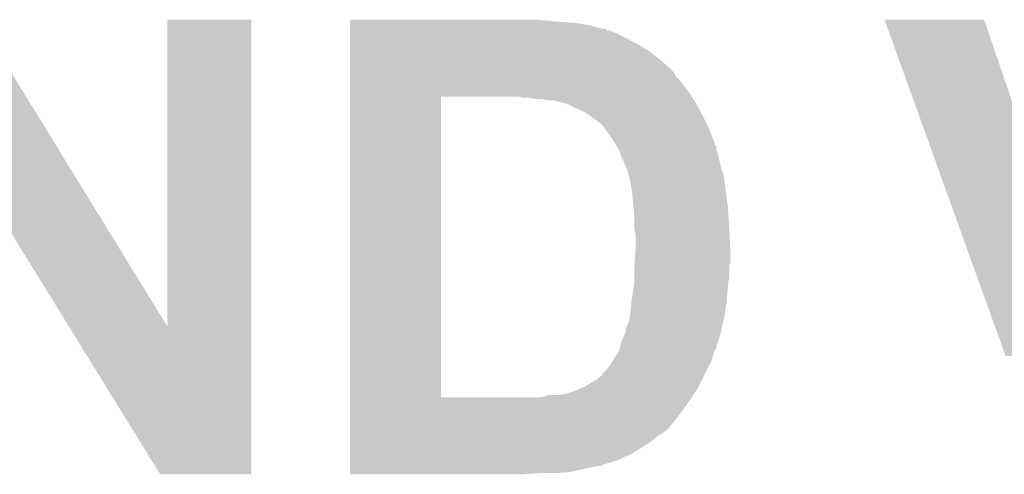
# Model space of a CAD drawing. Extents: x -1.3 to 24.2, y -3.9 to 53.4.
# Tile 29 of 44: x 6 to 8.1, y 37.6 to 38.6. Entities that reach past the tile are written whole.
import ezdxf

# ---------------------------------------------------------------- set-up
doc = ezdxf.new("R2010")
doc.units = 0
doc.layers.add('CURRENT_17_CLICK_V100_GTO', color=14, linetype='CONTINUOUS')

msp = doc.modelspace()

# ---------------------------------------------------------------- linework, layer by layer
at = {"layer": 'CURRENT_17_CLICK_V100_GTO'}
for points in [[(5.742954, 38.259942), (5.74296, 38.59275), (6.137782, 38.259942), (5.933444, 38.59275)], [(6.3373, 37.934978), (6.33732, 38.592738), (6.517624, 37.934978), (6.51764, 38.592738)], [(6.33732, 38.592738), (6.337322, 38.59276), (6.51764, 38.592738), (6.337322, 38.59276)], [(6.72848, 38.58768), (6.728482, 38.59276), (7.18312, 38.58768), (7.12724, 38.59276)], [(6.72848, 38.58514), (6.72848, 38.58768), (7.216142, 38.58514), (7.18312, 38.58768)], [(6.72848, 38.58006), (6.72848, 38.58514), (7.24408, 38.58006), (7.216142, 38.58514)], [(7.874034, 38.592744), (7.874028, 38.592758), (8.087364, 38.592744), (7.874028, 38.592758)], [(8.133226, 37.871462), (7.874034, 38.592744), (8.33376, 37.871462), (8.087364, 38.592744)], [(6.72848, 38.57244), (6.72848, 38.58006), (7.272022, 38.57244), (7.24408, 38.58006)], [(6.72848, 38.572434), (6.72848, 38.57244), (7.277106, 38.572434), (7.272022, 38.57244)], [(6.72848, 38.5699), (6.72848, 38.572434), (7.279646, 38.5699), (7.277106, 38.572434)], [(6.72848, 38.569898), (6.72848, 38.5699), (7.284724, 38.569898), (7.279646, 38.5699)], [(6.72848, 38.56228), (6.72848, 38.569898), (7.3025, 38.56228), (7.284724, 38.569898)], [(6.72848, 38.55212), (6.72848, 38.56228), (7.32282, 38.55212), (7.3025, 38.56228)], [(6.72848, 38.53942), (6.72848, 38.55212), (7.34568, 38.53942), (7.32282, 38.55212)], [(6.72848, 38.52418), (6.72848, 38.53942), (7.37108, 38.52418), (7.34568, 38.53942)], [(6.72848, 38.5064), (6.72848, 38.52418), (7.39394, 38.5064), (7.37108, 38.52418)], [(6.728478, 38.48354), (6.72848, 38.5064), (7.41934, 38.48354), (7.39394, 38.5064)], [(6.728478, 38.480996), (6.728478, 38.48354), (7.421882, 38.480996), (7.41934, 38.48354)], [(6.728478, 38.47084), (6.728478, 38.480996), (7.426962, 38.47084), (7.421882, 38.480996)], [(6.728478, 38.45814), (6.728478, 38.47084), (7.43966, 38.45814), (7.426962, 38.47084)], [(6.728478, 38.44036), (6.728478, 38.45814), (7.45236, 38.44036), (7.43966, 38.45814)], [(6.728478, 38.42766), (6.728478, 38.44036), (7.460828, 38.42766), (7.45236, 38.44036)], [(6.728462, 37.782522), (6.728478, 38.42764), (6.92404, 37.782522), (6.924042, 38.42764)], [(6.728478, 38.42764), (6.728478, 38.42766), (6.924042, 38.42764), (7.05358, 38.42766)], [(7.101842, 38.42512), (7.089142, 38.42766), (7.46252, 38.42512), (7.460828, 38.42766)], [(7.127242, 38.42258), (7.114542, 38.42512), (7.464214, 38.42258), (7.46252, 38.42512)], [(7.152642, 38.42004), (7.137402, 38.42258), (7.465908, 38.42004), (7.464214, 38.42258)], [(7.165344, 38.420038), (7.152642, 38.42004), (7.465908, 38.420038), (7.465908, 38.42004)], [(7.17042, 38.417502), (7.165344, 38.420038), (7.467598, 38.417502), (7.465908, 38.420038)], [(7.170424, 38.4175), (7.17042, 38.417502), (7.4676, 38.4175), (7.467598, 38.417502)], [(7.193282, 38.41242), (7.172962, 38.4175), (7.470372, 38.41242), (7.4676, 38.4175)], [(7.20852, 38.4048), (7.193282, 38.41242), (7.474528, 38.4048), (7.470372, 38.41242)], [(7.2263, 38.39718), (7.20852, 38.4048), (7.478684, 38.39718), (7.474528, 38.4048)], [(7.239, 38.38956), (7.2263, 38.39718), (7.48284, 38.38956), (7.478684, 38.39718)], [(7.24916, 38.38194), (7.239, 38.38956), (7.48665, 38.38194), (7.48284, 38.38956)], [(7.256782, 38.376858), (7.24916, 38.38194), (7.489192, 38.376858), (7.48665, 38.38194)], [(7.261866, 38.37178), (7.256782, 38.376858), (7.49173, 38.37178), (7.489192, 38.376858)], [(7.264406, 38.371772), (7.261866, 38.37178), (7.491734, 38.371772), (7.49173, 38.37178)], [(7.274984, 38.35908), (7.264406, 38.371772), (7.49808, 38.35908), (7.491734, 38.371772)], [(7.2771, 38.35654), (7.274984, 38.35908), (7.499058, 38.35654), (7.49808, 38.35908)], [(7.29742, 38.326062), (7.2771, 38.35654), (7.510778, 38.326062), (7.499058, 38.35654)], [(7.297424, 38.326056), (7.29742, 38.326062), (7.51078, 38.326056), (7.510778, 38.326062)], [(7.29895, 38.323514), (7.297424, 38.326056), (7.510786, 38.323514), (7.51078, 38.326056)], [(7.300474, 38.320974), (7.29895, 38.323514), (7.51332, 38.320974), (7.510786, 38.323514)], [(7.303518, 38.315898), (7.300474, 38.320974), (7.513322, 38.315898), (7.51332, 38.320974)], [(7.30504, 38.31336), (7.303518, 38.315898), (7.514168, 38.31336), (7.513322, 38.315898)], [(7.309274, 38.300658), (7.30504, 38.31336), (7.5184, 38.300658), (7.514168, 38.31336)], [(7.31012, 38.29812), (7.309274, 38.300658), (7.518908, 38.29812), (7.5184, 38.300658)], [(7.3152, 38.287958), (7.31012, 38.29812), (7.520942, 38.287958), (7.518908, 38.29812)], [(7.317744, 38.280338), (7.3152, 38.287958), (7.522466, 38.280338), (7.520942, 38.287958)], [(7.320282, 38.277796), (7.317744, 38.280338), (7.522976, 38.277796), (7.522466, 38.280338)], [(7.321044, 38.275258), (7.320282, 38.277796), (7.523482, 38.275258), (7.522976, 38.277796)], [(7.324854, 38.262558), (7.321044, 38.275258), (7.52856, 38.262558), (7.523482, 38.275258)], [(6.12622, 37.934978), (5.92582, 38.259942), (6.3373, 37.934978), (6.137782, 38.259942)], [(7.3279, 38.2524), (7.324854, 38.262558), (7.530254, 38.2524), (7.52856, 38.262558)], [(7.328824, 38.24732), (7.3279, 38.2524), (7.5311, 38.24732), (7.530254, 38.2524)], [(7.33252, 38.227), (7.328824, 38.24732), (7.53364, 38.227), (7.5311, 38.24732)], [(7.33298, 38.224462), (7.33252, 38.227), (7.534004, 38.224462), (7.53364, 38.227)], [(7.334366, 38.20922), (7.33298, 38.224462), (7.53618, 38.20922), (7.534004, 38.224462)], [(7.33552, 38.19652), (7.334366, 38.20922), (7.537768, 38.19652), (7.53618, 38.20922)], [(7.336156, 38.1889), (7.33552, 38.19652), (7.53872, 38.1889), (7.537768, 38.19652)], [(7.33806, 38.166042), (7.336156, 38.1889), (7.540066, 38.166042), (7.53872, 38.1889)], [(7.33806, 38.14572), (7.33806, 38.166042), (7.54126, 38.14572), (7.540066, 38.166042)], [(7.33806, 38.143178), (7.33806, 38.14572), (7.541388, 38.143178), (7.54126, 38.14572)], [(7.3406, 38.133018), (7.33806, 38.143178), (7.541896, 38.133018), (7.541388, 38.143178)], [(7.3406, 38.10254), (7.3406, 38.133018), (7.54342, 38.10254), (7.541896, 38.133018)], [(7.34009, 38.09492), (7.3406, 38.10254), (7.5438, 38.09492), (7.54342, 38.10254)], [(7.338736, 38.074598), (7.34009, 38.09492), (7.5438, 38.074598), (7.5438, 38.09492)], [(7.33806, 38.064442), (7.338736, 38.074598), (7.54126, 38.064442), (7.5438, 38.074598)], [(7.33806, 38.064438), (7.33806, 38.064442), (7.54126, 38.064438), (7.54126, 38.064442)], [(7.33806, 38.039038), (7.33806, 38.064438), (7.54126, 38.039038), (7.54126, 38.064438)], [(7.33806, 38.026338), (7.33806, 38.039038), (7.539142, 38.026338), (7.54126, 38.039038)], [(7.33298, 37.998402), (7.337598, 38.023802), (7.536766, 37.998402), (7.53872, 38.023802)], [(7.337598, 38.023802), (7.33806, 38.026338), (7.53872, 38.023802), (7.539142, 38.026338)], [(7.332216, 37.99078), (7.33298, 37.998402), (7.53618, 37.99078), (7.536766, 37.998402)], [(7.328534, 37.95776), (7.33044, 37.973), (7.5311, 37.95776), (7.533444, 37.973)], [(7.33044, 37.973), (7.332216, 37.99078), (7.533444, 37.973), (7.53618, 37.99078)], [(7.32536, 37.942518), (7.3279, 37.95268), (7.527832, 37.942518), (7.53001, 37.95268)], [(7.3279, 37.95268), (7.328534, 37.95776), (7.53001, 37.95268), (7.5311, 37.95776)], [(6.322056, 37.61741), (6.12622, 37.934978), (6.517618, 37.61741), (6.517624, 37.934978)], [(7.320278, 37.924736), (7.32028, 37.932356), (7.524022, 37.924736), (7.525654, 37.932356)], [(7.32028, 37.932356), (7.32536, 37.942518), (7.525654, 37.932356), (7.527832, 37.942518)], [(7.310118, 37.901878), (7.31915, 37.922202), (7.517226, 37.901878), (7.52348, 37.922202)], [(7.31915, 37.922202), (7.320278, 37.924736), (7.52348, 37.922202), (7.524022, 37.924736)], [(7.306306, 37.886634), (7.306942, 37.889176), (7.513314, 37.886634), (7.51332, 37.889176)], [(7.306942, 37.889176), (7.310118, 37.901878), (7.51332, 37.889176), (7.517226, 37.901878)], [(7.29183, 37.86124), (7.29488, 37.866322), (7.50316, 37.86124), (7.504852, 37.866322)], [(7.29488, 37.866322), (7.296572, 37.868862), (7.504852, 37.866322), (7.5057, 37.868862)], [(7.296572, 37.868862), (7.303344, 37.879018), (7.5057, 37.868862), (7.508238, 37.879018)], [(7.303344, 37.879018), (7.305038, 37.881556), (7.508238, 37.879018), (7.509506, 37.881556)], [(7.305038, 37.881556), (7.305672, 37.884096), (7.509506, 37.881556), (7.510778, 37.884096)], [(7.305672, 37.884096), (7.306306, 37.886634), (7.510778, 37.884096), (7.513314, 37.886634)], [(7.279638, 37.84346), (7.28726, 37.85362), (7.494268, 37.84346), (7.499348, 37.85362)], [(7.28726, 37.85362), (7.29183, 37.86124), (7.499348, 37.85362), (7.50316, 37.86124)], [(7.256778, 37.820598), (7.269472, 37.830754), (7.482838, 37.820598), (7.487916, 37.830754)], [(7.269472, 37.830754), (7.26948, 37.833294), (7.487916, 37.830754), (7.489186, 37.833294)], [(7.26948, 37.833294), (7.279638, 37.84346), (7.489186, 37.833294), (7.494268, 37.84346)], [(7.218676, 37.800278), (7.231382, 37.80536), (7.472678, 37.800278), (7.475218, 37.80536)], [(7.231382, 37.80536), (7.256778, 37.820598), (7.475218, 37.80536), (7.482838, 37.820598)], [(6.728462, 37.7825), (6.728462, 37.782522), (7.137398, 37.7825), (6.92404, 37.782522)], [(6.728462, 37.7698), (6.728462, 37.7825), (7.45236, 37.7698), (7.460826, 37.7825)], [(7.137398, 37.7825), (7.155176, 37.78758), (7.460826, 37.7825), (7.464212, 37.78758)], [(7.175498, 37.78758), (7.190738, 37.79012), (7.464212, 37.78758), (7.465906, 37.79012)], [(7.193276, 37.79012), (7.19836, 37.79266), (7.465906, 37.79012), (7.467598, 37.79266)], [(7.19836, 37.79266), (7.205982, 37.7952), (7.467598, 37.79266), (7.469292, 37.7952)], [(7.205982, 37.7952), (7.218676, 37.800278), (7.469292, 37.7952), (7.472678, 37.800278)], [(6.728462, 37.74186), (6.728462, 37.7698), (7.43204, 37.74186), (7.45236, 37.7698)], [(6.728462, 37.713922), (6.728462, 37.74186), (7.409182, 37.713922), (7.43204, 37.74186)], [(6.72846, 37.69868), (6.728462, 37.7063), (7.38632, 37.69868), (7.399022, 37.7063)], [(6.72846, 37.68598), (6.72846, 37.69868), (7.371078, 37.68598), (7.38632, 37.69868)], [(6.728462, 37.71138), (6.728462, 37.713922), (7.40664, 37.71138), (7.409182, 37.713922)], [(6.728462, 37.7063), (6.728462, 37.71138), (7.399022, 37.7063), (7.40664, 37.71138)], [(6.72846, 37.66058), (6.72846, 37.68598), (7.330438, 37.66058), (7.371078, 37.68598)], [(6.72846, 37.647878), (6.72846, 37.66058), (7.302498, 37.647878), (7.330438, 37.66058)], [(6.72846, 37.637716), (6.72846, 37.647878), (7.269478, 37.637716), (7.302498, 37.647878)], [(6.72846, 37.63518), (6.72846, 37.637716), (7.266934, 37.63518), (7.269478, 37.637716)], [(6.72846, 37.63264), (6.72846, 37.63518), (7.24408, 37.63264), (7.259318, 37.63518)], [(6.517618, 37.6174), (6.322056, 37.61741), (6.517618, 37.6174), (6.517618, 37.61741)], [(6.72846, 37.62756), (6.72846, 37.63264), (7.22376, 37.62756), (7.24408, 37.63264)], [(6.72846, 37.62248), (6.72846, 37.62756), (7.200898, 37.62248), (7.22376, 37.62756)], [(6.72846, 37.61994), (6.72846, 37.62248), (7.170422, 37.61994), (7.200898, 37.62248)], [(6.72846, 37.617422), (6.72846, 37.61994), (7.09709, 37.617422), (7.13486, 37.61994)], [(7.096762, 37.6174), (6.72846, 37.617422), (7.096762, 37.6174), (7.09709, 37.617422)]]:
    msp.add_solid(points, dxfattribs=at)

doc.saveas('drawing.dxf')
